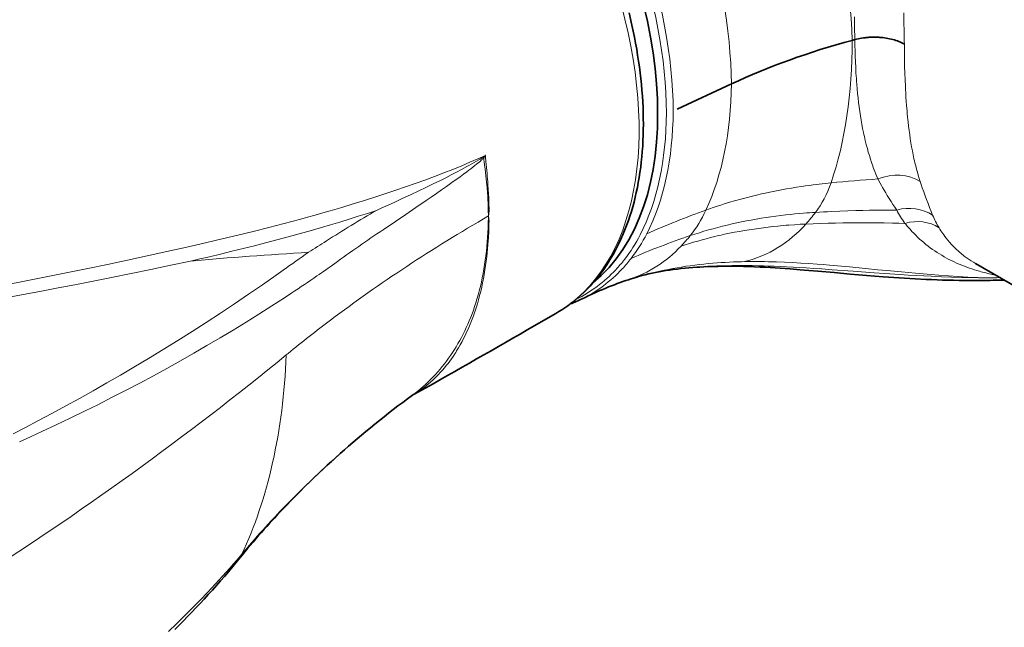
# Model space of a CAD drawing. Extents: x -922 to 7836, y -4841 to 1297.
# Tile 57 of 89: x 4673 to 4808, y -4296 to -4212. Entities that reach past the tile are written whole.
import ezdxf

# ---------------------------------------------------------------- set-up
doc = ezdxf.new("R2010")
doc.units = 0

msp = doc.modelspace()

# ---------------------------------------------------------------- linework, layer by layer
at = {"color": 7, "lineweight": 35}
for p, q in [((4787.062012, -4215.310059), (4787.434082, -4215.209961)), ((4770.525879, -4221.275879), (4763.088379, -4224.75293)), ((4803.958008, -4245.876465), (4819.984863, -4255.129395)), ((4768.426758, -4246.271973), (4768.67627, -4246.266113)), ((4742.556152, -4254.981445), (4746.481445, -4252.714844)), ((4703.490723, -4285.838379), (4703.015137, -4286.419922)), ((4703.014648, -4286.42041), (4702.813477, -4286.666504))]:
    msp.add_line(p, q, dxfattribs=at)
at = {"color": 7, "lineweight": 13}
for p, q in [((4736.59375, -4231.394043), (4736.535645, -4231.289063)), ((4769.57959, -4246.17627), (4769.302734, -4246.183594)), ((4709.792969, -4258.192383), (4709.54834, -4258.393066)), ((4703.631348, -4285.492188), (4704.087402, -4284.95459)), ((4703.446289, -4285.711914), (4703.631348, -4285.492188))]:
    msp.add_line(p, q, dxfattribs=at)
at = {"color": 7, "lineweight": 35}
for points in [[(4746.482422, -4252.714355), (4746.895996, -4252.46875), (4747.303223, -4252.213379), (4747.705078, -4251.947266), (4748.100098, -4251.671875), (4748.56543, -4251.328613), (4749.02002, -4250.972168), (4749.466797, -4250.601074), (4749.902344, -4250.217285), (4750.32959, -4249.818848), (4750.745117, -4249.408691), (4751.151855, -4248.984375), (4751.546875, -4248.54834), (4751.933105, -4248.098145), (4752.307129, -4247.637695), (4752.672363, -4247.163086), (4753.024902, -4246.678711), (4753.368652, -4246.180176), (4753.699707, -4245.672852), (4754.021484, -4245.151367), (4754.330566, -4244.62207), (4754.702148, -4243.942383), (4755.056641, -4243.246582), (4755.394043, -4242.53418), (4755.713867, -4241.806152), (4756.07373, -4240.913086), (4756.408691, -4239.998047), (4756.619141, -4239.373535), (4756.816406, -4238.745117), (4757.003906, -4238.102539), (4757.178711, -4237.456543), (4757.34375, -4236.796387), (4757.496094, -4236.133301), (4757.638184, -4235.456543), (4757.768066, -4234.777344), (4757.887695, -4234.084961), (4757.995117, -4233.390625), (4758.091797, -4232.682617), (4758.176758, -4231.973633), (4758.250977, -4231.251465), (4758.313477, -4230.52832), (4758.365234, -4229.79248), (4758.405273, -4229.056152), (4758.43457, -4228.307617), (4758.452637, -4227.559082), (4758.459473, -4226.798828), (4758.455078, -4226.038086), (4758.439453, -4225.266602), (4758.413086, -4224.495605), (4758.375, -4223.713379), (4758.32666, -4222.932129), (4758.266602, -4222.140625), (4758.195801, -4221.350098), (4758.114258, -4220.549805), (4758.021973, -4219.750977), (4757.917969, -4218.942871), (4757.804199, -4218.13623), (4757.678711, -4217.320801), (4757.542969, -4216.507813), (4757.395996, -4215.686523), (4757.239258, -4214.867188), (4756.893555, -4213.216309), (4756.505371, -4211.556641)], [(4787.435059, -4215.209473), (4787.661133, -4215.150879), (4787.890625, -4215.097168), (4788.122559, -4215.049316), (4788.356445, -4215.006836), (4788.592773, -4214.970215), (4788.830566, -4214.938965), (4788.973633, -4214.922852), (4789.117188, -4214.908203), (4789.261719, -4214.895996), (4789.406738, -4214.885742), (4789.696289, -4214.871582), (4789.986816, -4214.864746), (4790.276855, -4214.866211), (4790.422363, -4214.869629), (4790.567871, -4214.875488), (4790.711914, -4214.882813), (4790.855469, -4214.892578), (4791.071289, -4214.910645), (4791.285645, -4214.933105), (4791.499023, -4214.960449), (4791.710938, -4214.992188), (4791.944336, -4215.032227), (4792.174805, -4215.078613), (4792.40332, -4215.129883), (4792.62793, -4215.187012), (4792.849609, -4215.25), (4793.067383, -4215.318359), (4793.269531, -4215.387695), (4793.467773, -4215.462891), (4793.661621, -4215.542969), (4793.851074, -4215.62793), (4794.035156, -4215.717773), (4794.213379, -4215.8125)], [(4736.757813, -4231.181641), (4736.754395, -4231.177246), (4736.751465, -4231.174805), (4736.750488, -4231.171875), (4736.750977, -4231.168457), (4736.755859, -4231.159668), (4736.760254, -4231.154785), (4736.770996, -4231.145996), (4736.785156, -4231.132324), (4736.810547, -4231.102539), (4736.830566, -4231.082031), (4736.852051, -4231.062988)], [(4761.560059, -4246.844727), (4762.049805, -4246.773438), (4762.563477, -4246.705078), (4763.140137, -4246.633789), (4763.647461, -4246.577148), (4764.171387, -4246.523926), (4764.705078, -4246.474609), (4765.253418, -4246.429688), (4765.794434, -4246.391113), (4766.208496, -4246.364746), (4766.753418, -4246.334473), (4767.311523, -4246.308594), (4767.865234, -4246.288086), (4768.428223, -4246.271484)], [(4768.67627, -4246.266113), (4769.293945, -4246.256348), (4769.912109, -4246.252441), (4770.644043, -4246.254883), (4771.375488, -4246.263672), (4772.158203, -4246.279785), (4772.940918, -4246.30127), (4773.689941, -4246.327148), (4774.438965, -4246.358398), (4775.128906, -4246.392578), (4775.818359, -4246.430664), (4776.5, -4246.472168), (4777.181152, -4246.516602), (4778.547852, -4246.614746), (4779.918945, -4246.722656), (4781.144043, -4246.824707), (4782.372559, -4246.931152), (4784.574707, -4247.127441), (4786.793457, -4247.325195), (4787.910156, -4247.421875), (4789.032227, -4247.516602), (4790.15918, -4247.60791), (4791.291992, -4247.695313), (4792.753418, -4247.800293), (4794.224609, -4247.895996), (4795.704102, -4247.981445), (4797.192383, -4248.054199), (4797.94043, -4248.085938), (4798.687988, -4248.114258), (4799.439941, -4248.13916), (4800.191406, -4248.160156), (4800.946289, -4248.177734), (4801.701172, -4248.191406), (4802.458496, -4248.200684), (4803.215332, -4248.206055)], [(4716.931152, -4271.921875), (4716.34082, -4272.452637), (4715.752441, -4272.987793), (4715.166016, -4273.526367), (4714.58252, -4274.068359), (4714.003418, -4274.613281), (4713.427734, -4275.160156), (4712.856934, -4275.709473), (4712.290527, -4276.260742), (4711.913086, -4276.631836), (4711.537109, -4277.003906), (4711.164063, -4277.376953), (4710.79248, -4277.750977), (4710.424316, -4278.125), (4710.057617, -4278.500488), (4709.693848, -4278.875977), (4709.332031, -4279.25293), (4708.973145, -4279.629883), (4708.616211, -4280.007813), (4708.262695, -4280.385742), (4707.910645, -4280.765625), (4707.562012, -4281.144531), (4707.215332, -4281.524902), (4706.871582, -4281.905762), (4706.529297, -4282.288086)], [(4702.813477, -4286.666504), (4702.217285, -4287.388184), (4701.614746, -4288.105469), (4701.072754, -4288.741211), (4700.526367, -4289.372559), (4699.977051, -4289.998535), (4699.423828, -4290.620605), (4698.867188, -4291.236816), (4698.306641, -4291.849121), (4697.743164, -4292.456055), (4697.175293, -4293.05957), (4696.604492, -4293.657715), (4696.029297, -4294.251465), (4695.450684, -4294.84082), (4694.868164, -4295.42627), (4694.281738, -4296.007324)]]:
    msp.add_lwpolyline(points, dxfattribs=at)
at = {"color": 7, "lineweight": 13}
for points in [[(4787.361816, -4212.084961), (4787.374023, -4212.976074), (4787.392578, -4213.86084), (4787.417969, -4214.739258), (4787.434082, -4215.209961)], [(4794.131348, -4211.531738), (4794.145508, -4212.821777), (4794.167969, -4214.099609), (4794.199707, -4215.36377), (4794.213379, -4215.8125)], [(4790.588379, -4234.293457), (4790.446289, -4233.959961), (4790.308105, -4233.624023), (4790.173828, -4233.286133), (4790.043945, -4232.945801), (4789.959473, -4232.717285), (4789.876953, -4232.488281), (4789.716797, -4232.026855), (4789.562988, -4231.561523), (4789.416504, -4231.091309), (4789.275879, -4230.617188), (4789.14209, -4230.13916), (4789.04541, -4229.777344), (4788.952148, -4229.413086), (4788.862305, -4229.046875), (4788.797363, -4228.77002), (4788.733887, -4228.492188), (4788.672363, -4228.212891), (4788.612793, -4227.932129), (4788.498535, -4227.366211), (4788.391113, -4226.794922), (4788.290039, -4226.218262), (4788.195801, -4225.635742), (4788.105469, -4225.033691), (4788.021973, -4224.42627), (4787.944336, -4223.8125), (4787.872559, -4223.193359), (4787.807129, -4222.567871), (4787.747559, -4221.9375), (4787.692871, -4221.300781), (4787.664063, -4220.927246), (4787.636719, -4220.551758), (4787.587402, -4219.79541), (4787.54541, -4219.032227), (4787.510254, -4218.261719), (4787.481445, -4217.484863), (4787.460449, -4216.750488), (4787.445313, -4216.016602), (4787.435059, -4215.209473)], [(4796.382813, -4234.635742), (4796.246582, -4234.217773), (4796.116699, -4233.795898), (4795.992676, -4233.370605), (4795.874512, -4232.94043), (4795.761719, -4232.506836), (4795.654297, -4232.068848), (4795.592773, -4231.804688), (4795.532715, -4231.539063), (4795.474609, -4231.270996), (4795.417969, -4231.000977), (4795.310059, -4230.458008), (4795.208984, -4229.90918), (4795.114258, -4229.354004), (4795.025391, -4228.792969), (4794.942383, -4228.225586), (4794.865234, -4227.652344), (4794.792969, -4227.073242), (4794.726074, -4226.487793), (4794.6875, -4226.125977), (4794.650879, -4225.762207), (4794.614746, -4225.381348), (4794.580078, -4224.998535), (4794.517578, -4224.240234), (4794.474609, -4223.662109), (4794.435547, -4223.079102), (4794.399902, -4222.491211), (4794.375488, -4222.046875), (4794.352539, -4221.599609), (4794.312988, -4220.697754), (4794.279785, -4219.784668), (4794.253906, -4218.861816), (4794.234375, -4217.929199), (4794.221191, -4216.986816), (4794.213379, -4215.883301), (4794.213379, -4215.8125)], [(4736.852051, -4231.062988), (4735.786133, -4231.541504), (4734.703125, -4232.012207), (4733.599609, -4232.476563), (4732.368652, -4232.978027), (4731.120605, -4233.470703), (4729.859863, -4233.953613), (4728.543945, -4234.442383), (4727.220215, -4234.92041), (4725.882813, -4235.390137), (4724.53125, -4235.852539), (4723.172363, -4236.305176), (4721.806641, -4236.749023), (4720.256836, -4237.239746), (4718.700684, -4237.719727), (4717.138184, -4238.189453), (4715.571289, -4238.648438), (4714.543945, -4238.943848), (4713.515137, -4239.234863), (4712.444824, -4239.532715), (4711.373047, -4239.82666), (4709.265625, -4240.391602), (4707.149414, -4240.943359), (4705.029785, -4241.480469), (4702.905762, -4242.004883), (4700.776855, -4242.51709), (4698.643555, -4243.017578), (4696.506836, -4243.507813), (4695.90332, -4243.644531)], [(4736.852051, -4231.062988), (4736.839355, -4231.166016), (4736.833008, -4231.268555), (4736.83252, -4231.371094), (4736.835449, -4231.448242), (4736.841309, -4231.52832), (4736.858887, -4231.696777), (4736.880371, -4231.887207), (4736.925781, -4232.302246), (4736.969238, -4232.712891), (4737.008789, -4233.11377), (4737.045898, -4233.506836), (4737.080078, -4233.894043), (4737.111328, -4234.272949), (4737.144043, -4234.699219), (4737.173828, -4235.120605), (4737.213867, -4235.740723), (4737.249023, -4236.352539), (4737.277344, -4236.94873), (4737.29834, -4237.524414), (4737.308105, -4237.895508), (4737.314941, -4238.258789), (4737.317871, -4238.49707), (4737.318848, -4238.613281), (4737.316895, -4238.731934), (4737.312988, -4238.812012), (4737.299805, -4238.974609), (4737.287598, -4239.104004), (4737.267578, -4239.359863)], [(4736.535645, -4231.289063), (4736.439453, -4231.356934), (4736.340332, -4231.422852), (4736.239746, -4231.487305), (4736.086426, -4231.58252), (4735.931152, -4231.67627), (4735.617676, -4231.86084), (4735.300781, -4232.04248), (4734.982422, -4232.22168), (4734.634277, -4232.414551), (4734.275879, -4232.609863), (4733.562012, -4232.993652), (4732.841309, -4233.373047), (4732.116211, -4233.749023), (4731.385742, -4234.12207), (4730.650879, -4234.492188), (4729.666016, -4234.980469), (4728.675781, -4235.463867), (4727.683594, -4235.940918), (4726.563477, -4236.471191), (4725.44043, -4236.994141), (4724.316406, -4237.510254), (4723.191406, -4238.019043), (4722.545898, -4238.307617), (4721.900879, -4238.59375)], [(4736.59375, -4231.394043), (4736.554199, -4231.439453), (4736.513184, -4231.483398), (4736.441406, -4231.557129), (4736.367676, -4231.628418), (4736.25, -4231.737793), (4736.129883, -4231.844238), (4735.964355, -4231.98584), (4735.79834, -4232.124023), (4735.59668, -4232.287598), (4735.392578, -4232.449707), (4735.112305, -4232.668457), (4734.830078, -4232.885254), (4734.546387, -4233.100098), (4734.260742, -4233.313477), (4733.804199, -4233.650879), (4733.345703, -4233.985352), (4732.885742, -4234.318359), (4732.423828, -4234.649414), (4731.496094, -4235.308594), (4730.809082, -4235.791992), (4730.120605, -4236.272949), (4729.407715, -4236.767578), (4728.694824, -4237.260254), (4727.291992, -4238.222168), (4725.900879, -4239.168457), (4724.505371, -4240.11084), (4722.805664, -4241.25)], [(4736.59375, -4231.394043), (4736.597168, -4231.481445), (4736.603516, -4231.566406), (4736.609375, -4231.624023), (4736.624023, -4231.742188), (4736.648438, -4231.907715), (4736.720703, -4232.408691), (4736.787109, -4232.902832), (4736.847656, -4233.387695), (4736.901855, -4233.861328), (4736.946289, -4234.283691), (4736.986328, -4234.697754), (4737.022949, -4235.104492), (4737.056152, -4235.508789), (4737.100586, -4236.10498), (4737.137695, -4236.688965), (4737.15332, -4236.975098), (4737.166992, -4237.257324), (4737.178223, -4237.535645), (4737.1875, -4237.80957), (4737.196777, -4238.165527), (4737.203125, -4238.514648), (4737.205078, -4238.66748), (4737.20752, -4238.740234), (4737.214355, -4238.853516), (4737.219238, -4238.908691), (4737.231445, -4239.01709), (4737.250977, -4239.177246), (4737.267578, -4239.359863)], [(4767.032227, -4238.558105), (4767.535156, -4238.379883), (4768.041504, -4238.205078), (4768.549805, -4238.035156), (4769.061035, -4237.868652), (4769.51709, -4237.724121), (4769.975098, -4237.58252), (4770.435059, -4237.444336), (4770.780762, -4237.342773), (4771.12793, -4237.243164), (4771.824707, -4237.049316), (4772.525391, -4236.862305), (4773.229492, -4236.683105), (4773.9375, -4236.510742), (4774.648438, -4236.345703), (4775.362793, -4236.1875), (4776.033203, -4236.045898), (4776.707031, -4235.910645), (4777.382813, -4235.781738), (4778.061523, -4235.658691), (4778.743164, -4235.541504), (4779.427246, -4235.430664), (4780.11377, -4235.325195), (4780.649414, -4235.24707), (4781.187012, -4235.172852), (4781.725586, -4235.102051), (4782.130859, -4235.050781), (4782.537109, -4235.001953), (4783.352051, -4234.909668), (4784.170898, -4234.824707)], [(4793.159668, -4238.553223), (4792.905273, -4238.181641), (4792.649414, -4237.797363), (4792.393066, -4237.400391), (4792.13623, -4236.991211), (4791.878418, -4236.569824), (4791.664063, -4236.209473), (4791.44873, -4235.841797), (4791.233887, -4235.46582), (4791.072266, -4235.178711), (4790.911133, -4234.887695), (4790.588379, -4234.293457)], [(4798.089844, -4239.256348), (4797.883301, -4238.75293), (4797.674805, -4238.227539), (4797.463379, -4237.679688), (4797.250488, -4237.111328), (4797.05957, -4236.588379), (4796.867676, -4236.049316), (4796.674316, -4235.495117), (4796.528809, -4235.069336), (4796.382813, -4234.635742)], [(4721.900879, -4238.59375), (4720.65332, -4239.007324), (4719.401367, -4239.412598), (4718.145508, -4239.80957), (4716.88623, -4240.19873), (4715.623535, -4240.57959), (4714.358398, -4240.953613), (4713.597656, -4241.174316), (4712.836426, -4241.392578), (4711.311035, -4241.821777), (4709.783203, -4242.241211), (4708.252441, -4242.651367), (4706.719238, -4243.052734), (4705.181641, -4243.446289), (4703.641602, -4243.832031), (4702.099121, -4244.209961), (4700.554688, -4244.581055), (4699.008301, -4244.944824), (4697.717773, -4245.243164), (4696.420898, -4245.538086)], [(4764.879883, -4242.062012), (4765.502441, -4241.85791), (4766.128906, -4241.659668), (4766.758789, -4241.468262), (4767.392578, -4241.283691), (4768.029297, -4241.105469), (4768.669922, -4240.934082), (4769.313477, -4240.769531), (4769.959961, -4240.611328), (4770.609863, -4240.459961), (4771.262207, -4240.31543), (4771.917969, -4240.177246), (4772.576172, -4240.045898), (4773.236816, -4239.920898), (4773.908691, -4239.800781), (4774.583496, -4239.6875), (4775.260742, -4239.581055), (4775.94043, -4239.480957), (4776.622559, -4239.387207), (4777.307129, -4239.299805), (4777.994141, -4239.219238), (4778.597168, -4239.15332), (4779.202148, -4239.092285), (4779.809082, -4239.036133), (4780.417969, -4238.984375), (4780.824707, -4238.952637), (4781.231934, -4238.922363), (4781.641113, -4238.894531), (4782.050781, -4238.868652)], [(4782.050781, -4238.868652), (4782.59375, -4238.836426), (4783.137695, -4238.806152), (4783.695801, -4238.777344), (4784.254395, -4238.750488), (4785.36084, -4238.703125), (4786.469727, -4238.663574), (4787.580566, -4238.630371), (4788.507813, -4238.60791), (4789.436523, -4238.589355), (4790.366211, -4238.575195), (4791.063965, -4238.566895), (4791.762207, -4238.560547), (4793.159668, -4238.553223)], [(4726.681641, -4264.019531), (4726.993652, -4263.834961), (4727.302734, -4263.642578), (4727.60791, -4263.442383), (4727.90918, -4263.234863), (4728.207031, -4263.02002), (4728.500488, -4262.797363), (4728.791016, -4262.567383), (4729.077148, -4262.32959), (4729.238281, -4262.19043), (4729.398926, -4262.049316), (4729.558105, -4261.904785), (4729.716309, -4261.758301), (4730.027832, -4261.458008), (4730.333984, -4261.148438), (4730.634277, -4260.829102), (4730.929199, -4260.500488), (4731.218262, -4260.162598), (4731.463379, -4259.862793), (4731.704102, -4259.556152), (4731.939941, -4259.243164), (4732.171387, -4258.922852), (4732.398438, -4258.59668), (4732.620605, -4258.263184), (4732.751465, -4258.060547), (4732.880859, -4257.85498), (4733.133789, -4257.437988), (4733.379883, -4257.011719), (4733.618652, -4256.577148), (4733.836914, -4256.160156), (4734.04834, -4255.73584), (4734.253906, -4255.304688), (4734.452148, -4254.865723), (4734.644531, -4254.42041), (4734.82959, -4253.968262), (4735.008301, -4253.509766), (4735.180176, -4253.044922), (4735.275391, -4252.776855), (4735.368164, -4252.506836), (4735.459473, -4252.233887), (4735.547852, -4251.958984), (4735.71875, -4251.404297), (4735.880859, -4250.841797), (4736.03418, -4250.272461), (4736.178711, -4249.695801), (4736.312012, -4249.12207), (4736.437012, -4248.541992), (4736.553711, -4247.956055), (4736.662109, -4247.36377), (4736.762207, -4246.765137), (4736.854004, -4246.161133), (4736.9375, -4245.551758), (4737.012695, -4244.937012), (4737.070313, -4244.405762), (4737.12207, -4243.871094), (4737.167969, -4243.33252), (4737.208008, -4242.791016), (4737.230957, -4242.428711), (4737.251953, -4242.06543), (4737.269531, -4241.698242), (4737.285156, -4241.330078), (4737.308105, -4240.591797), (4737.313965, -4240.309082), (4737.315918, -4240.174316), (4737.314941, -4240.035645), (4737.309082, -4239.899414), (4737.294922, -4239.720703), (4737.267578, -4239.359863)], [(4726.812988, -4263.922852), (4727.187012, -4263.641602), (4727.555176, -4263.351563), (4727.917969, -4263.053711), (4728.274414, -4262.74707), (4728.625488, -4262.432617), (4728.970703, -4262.109375), (4729.310059, -4261.77832), (4729.643066, -4261.439453), (4729.969727, -4261.091797), (4730.290039, -4260.736328), (4730.604004, -4260.373047), (4730.911621, -4260.001465), (4731.212402, -4259.622559), (4731.496582, -4259.248535), (4731.774902, -4258.867188), (4732.046387, -4258.479004), (4732.311523, -4258.083984), (4732.569824, -4257.681641), (4732.821777, -4257.272949), (4733.066895, -4256.857422), (4733.305176, -4256.435547), (4733.536621, -4256.007813), (4733.760742, -4255.573242), (4733.985352, -4255.118652), (4734.202148, -4254.657227), (4734.411621, -4254.189941), (4734.613281, -4253.716309), (4734.807617, -4253.236816), (4734.994141, -4252.751953), (4735.17334, -4252.260742), (4735.344727, -4251.764648), (4735.508301, -4251.262695), (4735.664551, -4250.755859), (4735.748047, -4250.472656), (4735.828613, -4250.188477), (4735.907715, -4249.900391), (4735.984375, -4249.610352), (4736.130371, -4249.028809), (4736.266602, -4248.441406), (4736.394043, -4247.848145), (4736.511719, -4247.249512), (4736.620117, -4246.645508), (4736.719727, -4246.036621), (4736.80957, -4245.422852), (4736.890137, -4244.804199), (4736.961914, -4244.181152), (4737.024414, -4243.553223), (4737.077637, -4242.921387), (4737.12207, -4242.285156), (4737.157227, -4241.645508), (4737.183105, -4241.001465), (4737.200684, -4240.354492), (4737.205566, -4240.160156), (4737.212402, -4240.02832), (4737.223145, -4239.895508), (4737.239746, -4239.716309), (4737.267578, -4239.359863)], [(4763.633789, -4243.494629), (4764.200195, -4243.311035), (4764.769531, -4243.133301), (4765.341797, -4242.961426), (4765.91748, -4242.794922), (4766.495605, -4242.633789), (4767.07666, -4242.479004), (4767.660156, -4242.32959), (4768.246582, -4242.186035), (4768.582031, -4242.106934), (4768.917969, -4242.029297), (4769.256836, -4241.953613), (4769.596191, -4241.879883), (4770.275391, -4241.737793), (4770.958008, -4241.603027), (4771.643066, -4241.476074), (4772.331055, -4241.355957), (4772.972168, -4241.251465), (4773.615723, -4241.152832), (4774.261719, -4241.060547), (4774.909668, -4240.974609), (4775.55957, -4240.894531), (4776.211914, -4240.820313), (4776.866699, -4240.752441), (4777.24707, -4240.715332), (4777.62793, -4240.680664), (4778.014648, -4240.647461), (4778.402344, -4240.615723), (4779.174316, -4240.559082), (4779.949707, -4240.510254), (4780.728027, -4240.468262)], [(4780.728027, -4240.468262), (4781.733887, -4240.42334), (4782.742188, -4240.385742), (4783.753418, -4240.355469), (4784.766602, -4240.332031), (4785.782227, -4240.314941), (4786.912598, -4240.303711), (4788.044922, -4240.298828), (4789.178711, -4240.30127), (4790.314453, -4240.30957), (4791.450684, -4240.323242), (4792.587891, -4240.341797), (4793.441406, -4240.358398), (4794.294922, -4240.376953)], [(4806.692871, -4247.455566), (4806.248535, -4247.368164), (4805.808594, -4247.273926), (4805.372559, -4247.171875), (4805.155273, -4247.118164), (4804.939453, -4247.062988), (4804.726074, -4247.005859), (4804.513184, -4246.947266), (4804.160645, -4246.844727), (4803.811523, -4246.737793), (4803.465332, -4246.625977), (4803.122559, -4246.509277), (4802.783203, -4246.387695), (4802.447754, -4246.26123), (4802.08252, -4246.116699), (4801.722168, -4245.966797), (4801.366211, -4245.810547), (4801.014648, -4245.648438), (4800.667969, -4245.481445), (4800.326172, -4245.308105), (4799.98877, -4245.129395), (4799.656738, -4244.944824), (4799.32959, -4244.754883), (4799.007324, -4244.55957), (4798.69043, -4244.358398), (4798.378418, -4244.151855), (4798.066406, -4243.936523), (4797.760254, -4243.715332), (4797.458984, -4243.48877), (4797.163086, -4243.256348), (4796.872559, -4243.018066), (4796.587402, -4242.774414), (4796.307617, -4242.525391), (4796.033203, -4242.270508), (4795.763672, -4242.009766), (4795.499512, -4241.743652), (4795.240723, -4241.472168), (4794.987305, -4241.194824), (4794.73877, -4240.912109), (4794.615723, -4240.768066), (4794.402832, -4240.510742), (4794.294922, -4240.376953)], [(4803.960449, -4245.87793), (4803.666016, -4245.703613), (4803.377441, -4245.523438), (4803.094727, -4245.337891), (4802.817871, -4245.146973), (4802.546875, -4244.950684), (4802.413574, -4244.850098), (4802.281738, -4244.748535), (4802.108398, -4244.61084), (4801.9375, -4244.470703), (4801.769531, -4244.328125), (4801.563477, -4244.146484), (4801.36084, -4243.960938), (4801.163086, -4243.771484), (4800.96875, -4243.578125), (4800.778809, -4243.380859), (4800.593262, -4243.179688), (4800.483398, -4243.057617), (4800.375488, -4242.933594), (4800.163086, -4242.681641), (4799.956543, -4242.424316), (4799.755859, -4242.161133), (4799.616699, -4241.971191), (4799.480469, -4241.778809), (4799.347168, -4241.583008), (4799.216797, -4241.385742), (4799.087891, -4241.184082), (4798.962402, -4240.980469)], [(4695.902832, -4243.644531), (4693.197754, -4244.248535), (4690.489258, -4244.842773), (4687.776367, -4245.426758), (4685.05957, -4246.000977), (4682.338379, -4246.56543), (4680.064453, -4247.029297), (4677.787598, -4247.486328), (4675.508789, -4247.937012), (4672.770996, -4248.46875), (4670.030762, -4248.990723), (4667.289551, -4249.50293), (4664.547363, -4250.004883), (4661.803711, -4250.49707)], [(4696.420898, -4245.538086), (4693.712402, -4246.119141), (4691.005859, -4246.688477), (4688.298828, -4247.248047), (4685.584473, -4247.798828), (4682.859863, -4248.341309), (4680.586914, -4248.786621), (4678.311035, -4249.225098), (4676.033203, -4249.657715), (4673.295898, -4250.167969), (4670.557129, -4250.669434), (4667.817383, -4251.161133), (4665.07666, -4251.643555), (4662.334473, -4252.116699)], [(4757.791016, -4247.67334), (4758.370605, -4247.510742), (4758.953125, -4247.35498), (4759.538086, -4247.206055), (4760.125977, -4247.064453), (4760.71582, -4246.929199), (4761.307617, -4246.80127), (4761.902344, -4246.679688), (4762.498535, -4246.56543), (4763.097168, -4246.458008), (4763.697754, -4246.357422), (4764.300293, -4246.263672), (4764.904785, -4246.17627), (4765.51123, -4246.095703), (4766.119141, -4246.021973), (4766.729004, -4245.95459), (4767.340332, -4245.893555), (4767.953613, -4245.838867), (4768.568359, -4245.790039), (4769.123047, -4245.751465), (4769.679199, -4245.718262), (4770.236816, -4245.689453), (4770.795898, -4245.665039), (4771.166016, -4245.651855), (4771.536621, -4245.640625), (4771.914551, -4245.630859), (4772.292969, -4245.623535)], [(4772.292969, -4245.623535), (4773.021484, -4245.614258), (4773.751953, -4245.611816), (4774.484375, -4245.615234), (4775.035156, -4245.621582), (4775.586426, -4245.631348), (4776.691895, -4245.660645), (4777.800781, -4245.70166), (4778.912109, -4245.753906), (4780.025879, -4245.816406), (4781.141602, -4245.887695), (4782.258789, -4245.967285), (4783.097168, -4246.032227), (4783.936035, -4246.100098), (4785.61377, -4246.246094), (4786.69873, -4246.345703), (4788.866699, -4246.553223), (4790.589355, -4246.722656), (4792.309082, -4246.891602), (4793.835449, -4247.039063), (4795.739746, -4247.215332), (4797.347656, -4247.355469), (4798.95166, -4247.483887), (4800.272949, -4247.580078), (4801.591309, -4247.666016), (4802.905762, -4247.739746), (4803.583008, -4247.773438), (4804.259277, -4247.803223), (4804.892578, -4247.827637), (4805.524902, -4247.849121)], [(4709.13623, -4246.773926), (4708.152832, -4247.470215), (4706.268555, -4248.788086), (4704.371094, -4250.09375), (4702.458984, -4251.387695), (4700.533203, -4252.668945), (4698.592773, -4253.938477), (4696.638184, -4255.195313), (4694.668457, -4256.439453), (4692.684082, -4257.670898), (4690.68457, -4258.889648), (4688.669922, -4260.095703), (4686.830078, -4261.177734), (4684.977051, -4262.249023), (4683.110352, -4263.310059), (4681.230957, -4264.360352), (4679.339355, -4265.398926), (4677.435059, -4266.426758), (4675.518555, -4267.442383), (4673.82373, -4268.326172), (4672.118652, -4269.20166)], [(4769.302246, -4246.183594), (4768.909668, -4246.195313), (4768.515625, -4246.209473), (4767.80957, -4246.239746), (4767.105957, -4246.277344), (4766.404785, -4246.321777), (4765.705566, -4246.373535), (4765.008301, -4246.432617), (4764.313965, -4246.499023), (4763.967285, -4246.535645), (4763.621582, -4246.57373), (4763.104004, -4246.634766), (4762.587891, -4246.700195), (4762.073242, -4246.77002), (4761.560059, -4246.844727)], [(4805.524414, -4247.849121), (4804.380371, -4247.835938), (4803.237305, -4247.81543), (4802.083008, -4247.787109), (4800.685059, -4247.743164), (4799.283203, -4247.689941), (4797.877441, -4247.627441), (4796.861816, -4247.577148), (4795.84375, -4247.522461), (4794.741211, -4247.458984), (4793.63623, -4247.391602), (4791.501953, -4247.250977), (4790.070313, -4247.151367), (4787.202637, -4246.942383), (4784.333008, -4246.731934), (4782.899414, -4246.629883), (4781.825195, -4246.556152), (4780.752441, -4246.486328), (4779.86084, -4246.431152), (4778.970215, -4246.379395), (4778.081543, -4246.332031), (4777.194336, -4246.289063), (4776.397461, -4246.253906), (4775.572754, -4246.222656), (4774.921875, -4246.201172), (4774.259277, -4246.182617), (4773.369141, -4246.164063), (4772.484863, -4246.15332), (4771.620605, -4246.150391), (4770.575195, -4246.157715), (4769.57959, -4246.17627)], [(4710.285645, -4249.918945), (4709.288086, -4250.57373), (4707.551758, -4251.698242), (4705.802734, -4252.810547), (4704.041016, -4253.910156), (4702.266602, -4254.99707), (4700.479492, -4256.071289), (4698.679199, -4257.133301), (4696.865723, -4258.182617), (4695.038574, -4259.21875), (4693.19873, -4260.243164), (4691.345215, -4261.254395), (4689.478027, -4262.253906), (4687.601563, -4263.23877), (4685.711426, -4264.211914), (4683.807129, -4265.173828), (4681.889648, -4266.124023), (4679.958984, -4267.0625), (4678.016602, -4267.989258), (4676.061523, -4268.905273), (4674.524902, -4269.61377), (4672.980469, -4270.31543)], [(4707.077148, -4281.57666), (4707.541016, -4281.074219), (4708.008789, -4280.57373), (4708.670898, -4279.875), (4709.339844, -4279.179688), (4710.014648, -4278.48877), (4710.696289, -4277.802246), (4711.383301, -4277.119629), (4712.076172, -4276.441406), (4712.773926, -4275.76709), (4713.320313, -4275.246094), (4713.869141, -4274.727539), (4714.42041, -4274.211426), (4714.835938, -4273.826172), (4715.252441, -4273.442871), (4716.088379, -4272.680176), (4716.929199, -4271.923828)], [(4693.393555, -4296.290039), (4694.510254, -4295.222656), (4695.609863, -4294.147949), (4696.691895, -4293.066895), (4697.755859, -4291.980957), (4698.800781, -4290.890625), (4699.825684, -4289.796875), (4700.829102, -4288.70166), (4701.810059, -4287.60498), (4702.291504, -4287.056641), (4702.76709, -4286.508301), (4703.446289, -4285.711914)]]:
    msp.add_lwpolyline(points, dxfattribs=at)
for centre, radius, start, end in [((4745.05957, -4242.862793), 14.373655, 124.821448, 126.371573), ((4748.143066, -4240.120117), 14.475234, 141.265005, 142.927623), ((4804.61084, -4442.958496), 209.135565, 93.844477, 95.608701), ((4814.250488, -4397.320313), 183.637096, 120.191576, 122.697204), ((4809.048828, -4355.276367), 124.050904, 109.798214, 113.831332), ((4757.291504, -4219.744629), 31.284779, 318.514732, 322.317252), ((4807.186523, -4231.085938), 15.890713, 208.027949, 215.780146), ((4809.952637, -4234.335938), 12.842389, 202.526546, 211.15649), ((4831.439453, -4403.931152), 195.617989, 123.733931, 126.102613), ((4739.78418, -4232.046875), 21.483816, 322.254291, 332.997797), ((4568.26709, -4014.1875), 271.663941, 302.089503, 302.704804), ((4739.544922, -4232.569336), 20.723166, 322.060789, 333.113584), ((4795.396484, -4332.985352), 95.908136, 108.553276, 113.74868), ((4746.666504, -4227.478516), 23.332816, 316.651552, 321.314895), ((4748.052246, -4835.685547), 592.401478, 93.432166, 94.999995), ((4946.864258, -4581.057617), 410.195413, 124.829453, 125.418748), ((4654.300781, -4160.536133), 105.412882, 304.331062, 305.94241), ((4738.915527, -4232.029297), 21.551233, 316.979463, 321.958186), ((4739.944336, -4232.109863), 21.31791, 317.088278, 322.123346), ((4544.422363, -3999.871826), 300.056906, 303.557424, 304.355176), ((4803.136719, -4109.083984), 138.785225, 270.985894, 271.719723), ((4826.949707, -4401.485352), 185.090682, 126.977684, 129.269581), ((4796.723145, -4363.929199), 121.730558, 137.428256, 139.551433)]:
    msp.add_arc(centre, radius, start, end, dxfattribs=at)
at = {"color": 7, "lineweight": 35}
for centre, radius, start, end in [((4766.008789, -4275.994629), 29.488544, 98.677491, 106.181035), ((4767.831543, -4282.63916), 36.378701, 106.02183, 108.266442), ((4803.805664, -4120.205566), 128.001839, 269.736298, 271.143945), ((4802.072754, -4037.343506), 210.882134, 271.166348, 271.580203), ((4741.146973, -4232.42041), 20.351177, 291.02293, 295.995868), ((3887.233398, -2771.096191), 1712.744657, 299.348132, 299.959516), ((4793.686035, -4359.967773), 116.748987, 138.290471, 140.584677)]:
    msp.add_arc(centre, radius, start, end, dxfattribs=at)
for centre, major_axis, ratio, start_param, end_param in [((4722.12793, -4203.266602), (27.072754, -46.891113), 0.57735, 0.0912408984, 3.0502945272), ((4818.267578, -4254.750488), (76.829102, 1.856445), 0.568759, 1.9752652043, 2.2275057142), ((4659.874512, -4501.692871), (-114.574219, -253.620117), 0.256818, 3.3733032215, 3.4417617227), ((4799.532715, -4285.720703), (104.318848, 33.949219), 0.479154, 2.1758866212, 2.3145937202)]:
    msp.add_ellipse(centre, major_axis=major_axis, ratio=ratio, start_param=start_param, end_param=end_param, dxfattribs=at)
at = {"color": 7, "lineweight": 13}
for centre, major_axis, ratio, start_param, end_param in [((4718.98291, -4205.083008), (27.5, -47.631348), 0.57735, 6.2831687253, 8.6393797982), ((4740.837402, -4190.295898), (29.761719, -62.631836), 0.565506, 0.9123090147, 1.3074927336), ((4729.669434, -4198.228516), (27.836914, -52.04834), 0.574693, 0.8355613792, 1.2916977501), ((4722.582031, -4201.761719), (28.342285, -49.167969), 0.572965, 0.7862275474, 1.2649616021), ((4723.406738, -4202.193359), (26.727051, -48.724121), 0.56089, 0.8030718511, 1.2869806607), ((4738.219727, -4187.923828), (31.093262, -65.165039), 0.578032, 0.5349061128, 0.8845595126), ((4729.171875, -4197.047852), (28.117676, -52.308594), 0.579802, 0.4090079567, 0.8106291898), ((4722.134766, -4200.460938), (27.731445, -50.231934), 0.559981, 0.361903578, 0.7800808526), ((4722.156738, -4200.530762), (28.755371, -49.961914), 0.567639, 0.3519975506, 0.7706088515), ((4792.436523, -4238.713379), (5.676758, 1.942871), 0.797827, 0.5692084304, 1.6236602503), ((4764.012695, -4215.598633), (14.942871, -25.99707), 0.57977, 0.2346911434, 0.4714797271), ((4729.972656, -4197.055176), (31.632812, -48.008301), 0.488816, 0.1566876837, 0.2927601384), ((4794.37793, -4243.771973), (5.493164, 2.413574), 0.890081, 0.5173931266, 1.4061230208), ((4914.068848, -4341.433594), (250.025391, -0.013672), 0.577343, 2.3562637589, 2.487738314), ((4752.858398, -4202.544922), (23.608887, -41.40625), 0.583803, 6.1223979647, 6.4794494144), ((4795.379395, -4245.671875), (5.090332, 3.176758), 0.889304, 0.4010548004, 1.2514808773), ((4734.266113, -4202.577148), (25.370605, -44.084961), 0.579093, 6.1642919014, 6.4552938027), ((4723.45166, -4205.611816), (27.314453, -44.32666), 0.596644, 6.2280417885, 6.4450613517), ((4725.026367, -4205.166016), (26.260254, -44.894043), 0.593443, 6.2383865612, 6.4597533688), ((4247.681641, -4070.866211), (564.642578, 0.003418), 0.577351, 5.5456499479, 5.6702767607), ((4629.275879, -4200.410156), (58.725586, -102.689453), 0.534223, 0.3562192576, 0.7038490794)]:
    msp.add_ellipse(centre, major_axis=major_axis, ratio=ratio, start_param=start_param, end_param=end_param, dxfattribs=at)

doc.saveas('drawing.dxf')
